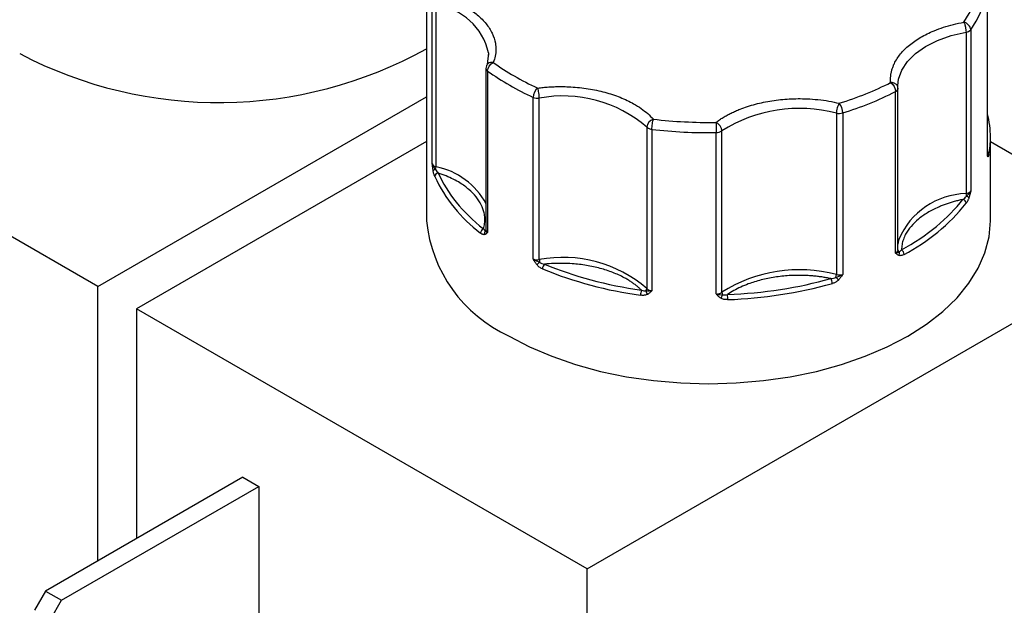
# Model space of a CAD drawing. Header units: inches. Extents: x 0.5 to 22.4, y 0.5 to 16.5.
# Tile 18 of 20: x 19.221 to 20.566, y 13.655 to 14.455. Entities that reach past the tile are written whole.
import ezdxf

# ---------------------------------------------------------------- set-up
doc = ezdxf.new("R2010")
doc.units = ezdxf.units.IN
doc.header["$LTSCALE"] = 2
doc.header["$MEASUREMENT"] = 0

msp = doc.modelspace()

# ---------------------------------------------------------------- linework, layer by layer
for p, q in [((19.7769, 14.5228), (19.7769, 14.1799)), ((20.5428, 14.2697), (20.5428, 14.4902)), ((20.5429, 14.2706), (20.5429, 14.4911)), ((19.7848, 14.2578), (19.7848, 14.4783)), ((19.79, 14.2538), (19.79, 14.4743)), ((19.3281, 14.0903), (18.7129, 14.4455)), ((20.52, 14.4411), (20.52, 14.2207)), ((20.5137, 14.4377), (20.5137, 14.2173)), ((19.8616, 14.4096), (19.8598, 14.3935)), ((19.8616, 14.4094), (19.8617, 14.4063)), ((19.8582, 14.3882), (19.8582, 14.1678)), ((19.8604, 14.3847), (19.8604, 14.1642)), ((20.4207, 14.3611), (20.4206, 14.3647)), ((20.4207, 14.3611), (20.4207, 14.3608)), ((20.4207, 14.1404), (20.4207, 14.3608)), ((19.3281, 14.0903), (19.7769, 14.3495)), ((19.9226, 14.1282), (19.9226, 14.3487)), ((19.931, 14.1271), (19.931, 14.3476)), ((20.4174, 14.1361), (20.4174, 14.3565)), ((20.3366, 14.3271), (20.3366, 14.1067)), ((20.3453, 14.3274), (20.3453, 14.1069)), ((20.0779, 14.3081), (20.0779, 14.0876)), ((20.0848, 14.3051), (20.0848, 14.0846)), ((20.1725, 14.0802), (20.1725, 14.3006)), ((20.1801, 14.0824), (20.1801, 14.3029)), ((20.5469, 14.1799), (20.5469, 14.2942)), ((19.7769, 14.2883), (19.3811, 14.0597)), ((20.7345, 14.1797), (20.5469, 14.288)), ((20.5427, 14.2705), (20.5428, 14.2697)), ((19.9963, 13.7046), (20.7345, 14.1308)), ((19.3281, 13.7156), (19.3281, 14.0903)), ((19.9963, 13.7046), (19.3811, 14.0597)), ((19.3811, 14.0597), (19.3811, 13.7462)), ((19.526, 13.8299), (19.2568, 13.6744)), ((19.526, 13.8299), (19.548, 13.8172)), ((19.2787, 13.6618), (19.548, 13.8172)), ((19.548, 13.8172), (19.548, 13.6147)), ((19.9963, 12.7517), (19.9963, 13.7046)), ((19.2568, 13.6744), (19.2418, 13.6485)), ((19.2568, 13.6744), (19.2787, 13.6618)), ((19.2637, 13.6358), (19.2787, 13.6618))]:
    msp.add_line(p, q)
at = {"flags": 128}
for points in [[(20.4206, 14.3647), (20.4215, 14.3737), (20.4258, 14.386), (20.4336, 14.3977), (20.4446, 14.4086), (20.4585, 14.4182), (20.4749, 14.4265), (20.4935, 14.433), (20.5137, 14.4377)], [(20.5428, 14.2697), (20.5429, 14.2704), (20.5429, 14.2706)], [(19.8897, 14.0227), (19.9177, 14.0081), (19.948, 13.9951), (19.9805, 13.9839), (20.0146, 13.9745), (20.0502, 13.9672), (20.0868, 13.9619), (20.1242, 13.9587), (20.1619, 13.9576), (20.1997, 13.9587), (20.2371, 13.9619), (20.2737, 13.9672), (20.3093, 13.9745), (20.3434, 13.9839), (20.3758, 13.9951), (20.4062, 14.0081), (20.4342, 14.0227), (20.4596, 14.0389), (20.4821, 14.0564), (20.5015, 14.0751), (20.5176, 14.0948), (20.5304, 14.1153), (20.5395, 14.1365), (20.5451, 14.1581), (20.5469, 14.1799)], [(20.4218, 14.1547), (20.4215, 14.1532), (20.4207, 14.148)]]:
    msp.add_lwpolyline(points, dxfattribs=at)
for centre, radius, start, end in [((20.3924, 14.5302), 0.1557, 325.0895, 345.1136), ((19.7807, 14.3921), 0.0827, 12.0928, 83.5527), ((20.5126, 14.4474), 0.0097, 276.4793, 319.8956), ((19.4931, 14.9267), 0.5851, 242.343, 299.0196), ((19.8626, 14.3884), 0.0044, 182.4878, 239.5252), ((20.0718, 14.679), 0.3624, 234.3111, 245.6943), ((20.4156, 14.3614), 0.00522, 290.4646, 353.689), ((19.9288, 14.3633), 0.0159, 246.9599, 278.0107), ((19.9633, 14.1751), 0.1755, 49.256, 100.611), ((20.2099, 14.766), 0.459, 287.1489, 296.8704), ((20.286, 14.1363), 0.1974, 75.141, 122.4451), ((20.3405, 14.3433), 0.0166, 256.6265, 286.6907), ((20.4159, 14.294), 0.1311, 0.0768, 14.2924), ((20.0833, 14.3131), 0.00735, 222.6419, 240.7341), ((20.0861, 14.3184), 0.0134, 241.3079, 264.1813), ((20.1618, 14.9607), 0.6602, 263.2951, 270.9222), ((20.1727, 14.314), 0.0134, 269.0358, 303.9182), ((20.4176, 14.2942), 0.1294, 349.5219, 359.9863), ((20.5406, 14.2705), 0.00423, 2.7719, 56.6758), ((20.5387, 14.268), 0.00499, 355.3549, 32.2733), ((19.7915, 14.2612), 0.00749, 206.7477, 258.5997), ((19.7784, 14.2541), 0.0116, 340.4761, 358.7318), ((19.771, 14.1569), 0.0988, 28.0077, 78.9293), ((19.7901, 14.2447), 0.00556, 97.9999, 136.3953), ((19.7936, 14.2401), 0.00537, 95.1981, 173.9066), ((19.9732, 14.3262), 0.2038, 204.8113, 233.0482), ((20.5164, 14.1146), 0.1027, 91.5084, 157.047), ((20.5126, 14.2269), 0.0097, 276.4793, 319.8956), ((20.5317, 14.2175), 0.0181, 180.818, 192.5493), ((20.5116, 14.205), 0.00892, 47.2571, 73.7643), ((20.301, 14.3759), 0.2736, 297.9179, 321.09), ((20.5079, 14.2035), 0.00595, 5.2303, 76.8102), ((19.9696, 14.1991), 0.1936, 185.6948, 245.6253), ((19.8575, 14.1629), 0.00681, 113.8597, 176.2343), ((19.8614, 14.1634), 0.00531, 145.7148, 203.1049), ((19.8551, 14.1691), 0.00335, 305.0455, 337.1501), ((19.8628, 14.1681), 0.00462, 184.1179, 238.1308), ((19.9633, 13.9547), 0.1755, 49.256, 100.611), ((20.4156, 14.1409), 0.00522, 290.4646, 353.689), ((20.4244, 14.1407), 0.00366, 185.6152, 232.804), ((20.417, 14.1354), 0.00574, 331.6604, 24.4093), ((20.4213, 14.1338), 0.00781, 2.4706, 56.2904), ((19.9288, 14.1428), 0.0159, 246.9599, 278.0107), ((19.9943, 14.0433), 0.1019, 128.1341, 130.9243), ((19.9556, 14.1274), 0.0245, 180.6025, 189.243), ((19.9443, 14.1143), 0.009, 132.2532, 178.4536), ((20.1435, 14.621), 0.5476, 247.6562, 262.2108), ((20.286, 13.9159), 0.1974, 75.141, 122.4451), ((20.3228, 14.1069), 0.0138, 343.6589, 358.936), ((20.3405, 14.1228), 0.0166, 256.6265, 286.6907), ((20.1659, 14.6903), 0.6183, 272.0834, 285.5027), ((20.3195, 14.0944), 0.0116, 0.6428, 35.7943), ((20.3902, 14.1556), 0.0755, 224.2139, 228.0908), ((20.0897, 14.0784), 0.0204, 160.2414, 179.9206), ((20.0726, 14.0878), 0.0053, 319.1965, 357.7484), ((20.0858, 14.0856), 0.00927, 187.4178, 219.8783), ((20.0855, 14.0956), 0.0111, 226.5503, 266.2341), ((20.1727, 14.0935), 0.0134, 269.0358, 303.9182), ((20.1698, 14.0827), 0.0121, 317.4555, 342.3992), ((20.1864, 14.0827), 0.00622, 182.1351, 215.4476), ((20.1177, 14.0725), 0.0706, 359.9897, 5.6487)]:
    msp.add_arc(centre, radius, start, end)
for points in [[(20.5107, 14.4514), (20.5212, 14.4668), (20.5287, 14.4828), (20.5329, 14.4992)], [(19.8604, 14.3847), (19.8604, 14.3892), (19.8639, 14.3944), (19.8682, 14.3964)], [(19.8682, 14.3964), (19.8771, 14.3899), (19.8866, 14.3838), (19.8968, 14.3779)], [(19.8968, 14.3779), (19.9069, 14.372), (19.9176, 14.3665), (19.9288, 14.3614)], [(19.9288, 14.3614), (19.9254, 14.3589), (19.9226, 14.3532), (19.9226, 14.3487)], [(20.3405, 14.3406), (20.3657, 14.3485), (20.3893, 14.358), (20.4107, 14.369)], [(20.4107, 14.369), (20.4144, 14.3666), (20.4174, 14.361), (20.4174, 14.3565)], [(20.3453, 14.3274), (20.3453, 14.3319), (20.3431, 14.3378), (20.3405, 14.3406)], [(20.0868, 14.3189), (20.0819, 14.3174), (20.0779, 14.3126), (20.0779, 14.3081)], [(20.0868, 14.3189), (20.1149, 14.3156), (20.1435, 14.3141), (20.1722, 14.3146)], [(20.1722, 14.3146), (20.1723, 14.3114), (20.1725, 14.3051), (20.1725, 14.3006)], [(19.7872, 14.2529), (19.7861, 14.2543), (19.7852, 14.2559), (19.7848, 14.2578)], [(19.7893, 14.2502), (19.7887, 14.251), (19.7879, 14.2519), (19.7872, 14.2529)], [(19.7893, 14.2502), (19.7903, 14.2484), (19.7917, 14.2467), (19.7931, 14.2454)], [(19.7931, 14.2454), (19.8049, 14.2179), (19.8259, 14.192), (19.8548, 14.1691)], [(20.5093, 14.2093), (20.5111, 14.2104), (20.5128, 14.2119), (20.5141, 14.2136)], [(20.5141, 14.2136), (20.5159, 14.2152), (20.5186, 14.2176), (20.52, 14.2207)], [(20.4256, 14.1403), (20.4609, 14.1599), (20.4894, 14.1834), (20.5093, 14.2093)], [(19.8548, 14.1691), (19.8556, 14.1677), (19.8564, 14.1666), (19.857, 14.1664)], [(19.857, 14.1664), (19.8574, 14.1658), (19.858, 14.1648), (19.8604, 14.1642)], [(20.4174, 14.1361), (20.4202, 14.1364), (20.4214, 14.1373), (20.4222, 14.1378)], [(20.4222, 14.1378), (20.4231, 14.138), (20.4244, 14.1389), (20.4256, 14.1403)], [(19.9226, 14.1282), (19.9256, 14.1258), (19.929, 14.1245), (19.9313, 14.1235)], [(19.9313, 14.1235), (19.9332, 14.1222), (19.9357, 14.1214), (19.9382, 14.1209)], [(19.9382, 14.1209), (19.9779, 14.1043), (20.0228, 14.0922), (20.0705, 14.0853)], [(20.3361, 14.103), (20.3385, 14.1038), (20.342, 14.1048), (20.3453, 14.1069)], [(20.188, 14.0794), (20.237, 14.0814), (20.2848, 14.0888), (20.3289, 14.1012)], [(20.3289, 14.1012), (20.3316, 14.1014), (20.3341, 14.102), (20.3361, 14.103)], [(20.0705, 14.0853), (20.0727, 14.0845), (20.0749, 14.0841), (20.0766, 14.0844)], [(20.0794, 14.0842), (20.0783, 14.0842), (20.0774, 14.0843), (20.0766, 14.0844)], [(20.0848, 14.0846), (20.0826, 14.0842), (20.0808, 14.0842), (20.0794, 14.0842)], [(20.1725, 14.0802), (20.1762, 14.0792), (20.1792, 14.0791), (20.1813, 14.0791)], [(20.1813, 14.0791), (20.1831, 14.0786), (20.1856, 14.0788), (20.188, 14.0794)]]:
    msp.add_open_spline(points, degree=3)
for points, knots in [([(19.7946, 14.4876), (19.7968, 14.4869), (19.8013, 14.4855), (19.8077, 14.4832), (19.8139, 14.4807), (19.8199, 14.478), (19.8256, 14.4751), (19.835, 14.4698), (19.8469, 14.4615), (19.8589, 14.4494), (19.8673, 14.4363), (19.8711, 14.4243), (19.8719, 14.4138), (19.8711, 14.405), (19.8692, 14.3993), (19.8682, 14.3964)], [0, 0, 0, 0, 0.040712, 0.081199, 0.121575, 0.161957, 0.202462, 0.243205, 0.371568, 0.500042, 0.628406, 0.75688, 0.838051, 0.918781, 1, 1, 1, 1]), ([(20.4107, 14.369), (20.4107, 14.3705), (20.4105, 14.3734), (20.4108, 14.3778), (20.4114, 14.3821), (20.4125, 14.3865), (20.4139, 14.3908), (20.4171, 14.3981), (20.4236, 14.4082), (20.4358, 14.4203), (20.4513, 14.431), (20.4674, 14.4389), (20.4827, 14.4446), (20.4963, 14.4485), (20.5059, 14.4505), (20.5107, 14.4514)], [0, 0, 0, 0, 0.0407122, 0.0811988, 0.1215751, 0.1619575, 0.2024623, 0.2432047, 0.371568, 0.5000423, 0.6284057, 0.75688, 0.838051, 0.9187806, 1, 1, 1, 1]), ([(20.5107, 14.4514), (20.5109, 14.451), (20.5113, 14.4503), (20.5118, 14.4489), (20.5122, 14.4475), (20.5125, 14.4463), (20.513, 14.4442), (20.5135, 14.4411), (20.5136, 14.4388), (20.5137, 14.4377)], [0, 0, 0, 0, 0.127074, 0.240811, 0.340983, 0.427706, 0.501333, 0.759176, 1, 1, 1, 1]), ([(20.52, 14.4411), (20.52, 14.4433), (20.519, 14.4456), (20.5155, 14.4494), (20.5132, 14.4508), (20.5107, 14.4514)], [0, 0, 0, 0, 0.5, 0.5, 1, 1, 1, 1]), ([(19.859, 14.3919), (19.8589, 14.3918), (19.8583, 14.3907), (19.8582, 14.3894), (19.8582, 14.3883)], [0, 0, 0, 0, 0.114732, 1, 1, 1, 1]), ([(19.8597, 14.3931), (19.8595, 14.393), (19.8591, 14.3926), (19.8591, 14.3921), (19.859, 14.3919)], [0, 0, 0, 0, 0.527855, 1, 1, 1, 1]), ([(19.8682, 14.3964), (19.8669, 14.3964), (19.8644, 14.3965), (19.8613, 14.3952), (19.8602, 14.3938), (19.8597, 14.3931)], [0, 0, 0, 0, 0.363829, 0.727658, 1, 1, 1, 1]), ([(19.9288, 14.3614), (19.9313, 14.3617), (19.9363, 14.3623), (19.9438, 14.3629), (19.9514, 14.3633), (19.9589, 14.3635), (19.9665, 14.3634), (19.9796, 14.3628), (19.998, 14.3609), (20.0206, 14.3561), (20.0416, 14.3491), (20.058, 14.3413), (20.0703, 14.3336), (20.0794, 14.3266), (20.0843, 14.3215), (20.0868, 14.3189)], [0, 0, 0, 0, 0.040712, 0.081199, 0.121575, 0.161957, 0.202462, 0.243205, 0.371568, 0.500042, 0.628406, 0.75688, 0.838051, 0.918781, 1, 1, 1, 1]), ([(19.931, 14.3476), (19.931, 14.3481), (19.931, 14.3492), (19.9309, 14.351), (19.9307, 14.353), (19.9303, 14.3554), (19.9298, 14.3586), (19.9292, 14.3604), (19.9288, 14.3614)], [0, 0, 0, 0, 0.11953, 0.241123, 0.367647, 0.501341, 0.708539, 1, 1, 1, 1]), ([(20.4207, 14.3611), (20.4207, 14.3616), (20.4206, 14.3626), (20.4201, 14.3641), (20.4192, 14.3655), (20.4179, 14.3668), (20.4163, 14.3678), (20.4146, 14.3685), (20.4127, 14.369), (20.4115, 14.369), (20.4107, 14.369)], [0, 0, 0, 0, 0.1164407, 0.2344912, 0.3609042, 0.5000152, 0.6203524, 0.7600082, 0.859428, 1, 1, 1, 1]), ([(20.1722, 14.3146), (20.1738, 14.3157), (20.1769, 14.318), (20.182, 14.3213), (20.1873, 14.3244), (20.193, 14.3273), (20.1989, 14.3301), (20.2095, 14.3345), (20.2257, 14.3398), (20.2485, 14.3445), (20.2723, 14.347), (20.2935, 14.3471), (20.3115, 14.3458), (20.3263, 14.3438), (20.3358, 14.3417), (20.3405, 14.3406)], [0, 0, 0, 0, 0.040712, 0.081199, 0.121575, 0.161957, 0.202462, 0.243205, 0.371568, 0.500042, 0.628406, 0.75688, 0.838051, 0.918781, 1, 1, 1, 1]), ([(20.3405, 14.3406), (20.3403, 14.3403), (20.3399, 14.3397), (20.3389, 14.3378), (20.3377, 14.3348), (20.337, 14.3311), (20.3367, 14.3287), (20.3367, 14.3276), (20.3366, 14.3271)], [0, 0, 0, 0, 0.111803, 0.190688, 0.499452, 0.759073, 0.885608, 1, 1, 1, 1]), ([(20.0848, 14.3051), (20.0848, 14.3072), (20.085, 14.3099), (20.0857, 14.3151), (20.0862, 14.3174), (20.0868, 14.3189)], [0, 0, 0, 0, 0.5, 0.5, 1, 1, 1, 1]), ([(20.1801, 14.3029), (20.1801, 14.3034), (20.1801, 14.3045), (20.1796, 14.3062), (20.1789, 14.308), (20.1776, 14.3101), (20.1755, 14.3127), (20.1734, 14.3139), (20.1722, 14.3146)], [0, 0, 0, 0, 0.12018, 0.243699, 0.370706, 0.501329, 0.711213, 1, 1, 1, 1]), ([(20.5436, 14.2676), (20.5436, 14.2676), (20.5434, 14.2678), (20.5432, 14.2683), (20.543, 14.2689), (20.5429, 14.2695), (20.5428, 14.2697)], [0, 0, 0, 0, 0.236129, 0.498993, 0.712542, 1, 1, 1, 1]), ([(20.5448, 14.2707), (20.5447, 14.2702), (20.5445, 14.2692), (20.5442, 14.2682), (20.5439, 14.2676), (20.5437, 14.2676), (20.5436, 14.2676)], [0, 0, 0, 0, 0.270747, 0.52324, 0.763872, 1, 1, 1, 1]), ([(19.7861, 14.2485), (19.7859, 14.2492), (19.7857, 14.2507), (19.7854, 14.253), (19.7851, 14.2553), (19.7849, 14.2569), (19.7848, 14.2578)], [0, 0, 0, 0, 0.236129, 0.498993, 0.712542, 1, 1, 1, 1]), ([(19.7883, 14.2407), (19.788, 14.2412), (19.7876, 14.2423), (19.787, 14.2442), (19.7865, 14.2463), (19.7862, 14.2478), (19.7861, 14.2485)], [0, 0, 0, 0, 0.270747, 0.52324, 0.763872, 1, 1, 1, 1]), ([(19.8548, 14.1691), (19.8551, 14.1703), (19.8558, 14.1727), (19.8564, 14.1764), (19.8567, 14.18), (19.8567, 14.1836), (19.8564, 14.1873), (19.8553, 14.1935), (19.8522, 14.2022), (19.8452, 14.213), (19.8354, 14.223), (19.8245, 14.2309), (19.8137, 14.237), (19.8039, 14.2416), (19.7967, 14.2442), (19.7931, 14.2454)], [0, 0, 0, 0, 0.040848, 0.081503, 0.122064, 0.162633, 0.203311, 0.244196, 0.372048, 0.500037, 0.627888, 0.755877, 0.837356, 0.918461, 1, 1, 1, 1]), ([(20.5177, 14.2116), (20.5175, 14.211), (20.517, 14.2098), (20.5163, 14.2082), (20.5156, 14.2067), (20.5147, 14.2052), (20.5141, 14.2044), (20.5138, 14.204)], [0, 0, 0, 0, 0.188808, 0.379511, 0.575987, 0.781785, 1, 1, 1, 1]), ([(20.52, 14.2207), (20.5198, 14.2198), (20.5195, 14.2182), (20.5189, 14.2159), (20.5183, 14.2137), (20.5179, 14.2123), (20.5177, 14.2116)], [0, 0, 0, 0, 0.291242, 0.500217, 0.762096, 1, 1, 1, 1]), ([(20.5093, 14.2093), (20.5073, 14.2088), (20.5034, 14.208), (20.4976, 14.2065), (20.492, 14.2048), (20.4865, 14.203), (20.4812, 14.201), (20.4724, 14.1973), (20.4609, 14.1914), (20.4482, 14.1825), (20.4381, 14.1726), (20.4316, 14.1632), (20.4279, 14.1548), (20.426, 14.1476), (20.4257, 14.1427), (20.4256, 14.1403)], [0, 0, 0, 0, 0.040848, 0.081503, 0.122064, 0.162633, 0.203311, 0.244196, 0.372048, 0.500037, 0.627888, 0.755877, 0.837356, 0.918461, 1, 1, 1, 1]), ([(19.8565, 14.1613), (19.8562, 14.1612), (19.8556, 14.1611), (19.8545, 14.1613), (19.8533, 14.1617), (19.852, 14.1624), (19.8512, 14.163), (19.8507, 14.1633)], [0, 0, 0, 0, 0.1888076, 0.3795113, 0.575987, 0.7817848, 1, 1, 1, 1]), ([(19.8604, 14.1642), (19.86, 14.1638), (19.8595, 14.1632), (19.8585, 14.1623), (19.8576, 14.1617), (19.8569, 14.1614), (19.8565, 14.1613)], [0, 0, 0, 0, 0.291242, 0.500217, 0.762096, 1, 1, 1, 1]), ([(20.422, 14.1327), (20.4216, 14.1329), (20.4207, 14.1332), (20.4196, 14.134), (20.4185, 14.135), (20.4178, 14.1357), (20.4174, 14.1361)], [0, 0, 0, 0, 0.2361294, 0.4989929, 0.7125421, 1, 1, 1, 1]), ([(20.4291, 14.1341), (20.4284, 14.1338), (20.4271, 14.1331), (20.4252, 14.1326), (20.4235, 14.1324), (20.4225, 14.1326), (20.422, 14.1327)], [0, 0, 0, 0, 0.270747, 0.52324, 0.763872, 1, 1, 1, 1]), ([(19.9275, 14.1203), (19.9271, 14.1209), (19.9261, 14.1221), (19.9249, 14.124), (19.9238, 14.1261), (19.923, 14.1275), (19.9226, 14.1282)], [0, 0, 0, 0, 0.236129, 0.498993, 0.712542, 1, 1, 1, 1]), ([(19.9353, 14.1145), (19.9345, 14.1149), (19.9331, 14.1155), (19.931, 14.1169), (19.9291, 14.1185), (19.9281, 14.1197), (19.9275, 14.1203)], [0, 0, 0, 0, 0.270747, 0.52324, 0.763872, 1, 1, 1, 1]), ([(20.0705, 14.0853), (20.0694, 14.0864), (20.0672, 14.0885), (20.0636, 14.0915), (20.0598, 14.0944), (20.0558, 14.0972), (20.0515, 14.0999), (20.0437, 14.1042), (20.0316, 14.1098), (20.0142, 14.1154), (19.9956, 14.1195), (19.9784, 14.1215), (19.9634, 14.1221), (19.9507, 14.122), (19.9424, 14.1213), (19.9382, 14.1209)], [0, 0, 0, 0, 0.040848, 0.081503, 0.122064, 0.162633, 0.203311, 0.244196, 0.372048, 0.500037, 0.627888, 0.755877, 0.837356, 0.918461, 1, 1, 1, 1]), ([(20.3289, 14.1012), (20.3269, 14.1016), (20.3229, 14.1024), (20.3169, 14.1034), (20.3107, 14.1042), (20.3045, 14.1048), (20.2982, 14.1053), (20.2874, 14.1057), (20.272, 14.1055), (20.2524, 14.1034), (20.2336, 14.0996), (20.2182, 14.0947), (20.206, 14.0897), (20.1964, 14.0849), (20.1908, 14.0812), (20.188, 14.0794)], [0, 0, 0, 0, 0.040848, 0.081503, 0.122064, 0.162633, 0.203311, 0.244196, 0.372048, 0.500037, 0.627888, 0.755877, 0.837356, 0.918461, 1, 1, 1, 1]), ([(20.3453, 14.1069), (20.3448, 14.1062), (20.344, 14.1049), (20.3427, 14.1029), (20.3413, 14.1012), (20.3403, 14.1), (20.3398, 14.0995)], [0, 0, 0, 0, 0.2912416, 0.5002174, 0.7620959, 1, 1, 1, 1]), ([(20.3398, 14.0995), (20.3393, 14.099), (20.3383, 14.0981), (20.3367, 14.097), (20.335, 14.096), (20.3331, 14.0951), (20.3318, 14.0947), (20.3311, 14.0945)], [0, 0, 0, 0, 0.1888076, 0.3795113, 0.575987, 0.7817848, 1, 1, 1, 1]), ([(20.0787, 14.0796), (20.0782, 14.0794), (20.0771, 14.0789), (20.0753, 14.0785), (20.0734, 14.0782), (20.0714, 14.0782), (20.07, 14.0784), (20.0692, 14.0785)], [0, 0, 0, 0, 0.188808, 0.379511, 0.575987, 0.781785, 1, 1, 1, 1]), ([(20.0848, 14.0846), (20.0842, 14.0841), (20.0833, 14.0831), (20.0819, 14.0818), (20.0804, 14.0806), (20.0792, 14.0799), (20.0787, 14.0796)], [0, 0, 0, 0, 0.291242, 0.500217, 0.762096, 1, 1, 1, 1]), ([(20.1787, 14.0746), (20.1781, 14.0749), (20.1769, 14.0757), (20.1754, 14.0771), (20.1739, 14.0786), (20.173, 14.0796), (20.1725, 14.0802)], [0, 0, 0, 0, 0.236129, 0.498993, 0.712542, 1, 1, 1, 1]), ([(20.1883, 14.0724), (20.1874, 14.0724), (20.1856, 14.0724), (20.1831, 14.0728), (20.1807, 14.0735), (20.1793, 14.0742), (20.1787, 14.0746)], [0, 0, 0, 0, 0.270747, 0.52324, 0.763872, 1, 1, 1, 1])]:
    msp.add_open_spline(points, degree=3, knots=knots)

doc.saveas('drawing.dxf')
